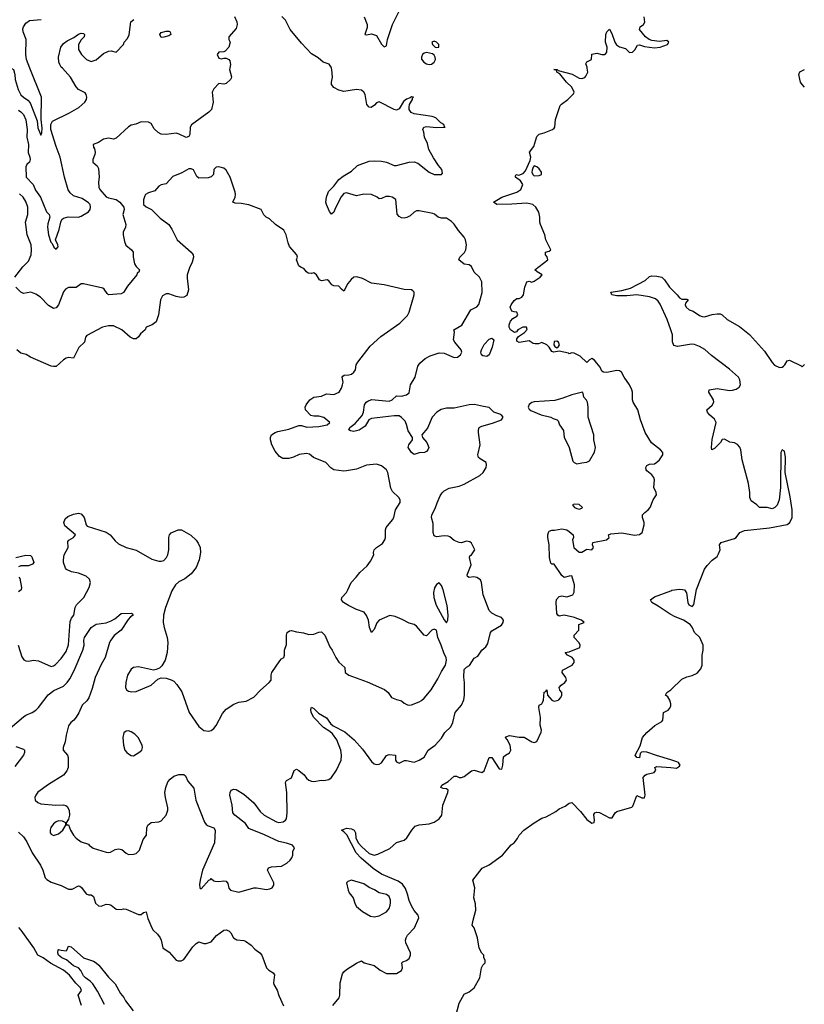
# Model space of a CAD drawing. Header units: inches. Extents: x 1384664 to 1536621, y 460766 to 646467.
# Tile 40 of 256: x 1454800 to 1461067, y 472518 to 480388. Entities that reach past the tile are written whole.
import ezdxf

# ---------------------------------------------------------------- set-up
doc = ezdxf.new("R2010")
doc.units = ezdxf.units.IN
doc.header["$MEASUREMENT"] = 0
for name, color, linetype in [('B4457', 7, 'Continuous'), ('B4458', 7, 'Continuous'), ('B4467', 7, 'Continuous')]:
    doc.layers.add(name, color=color, linetype=linetype)

msp = doc.modelspace()

# ---------------------------------------------------------------- linework, layer by layer
at = {"layer": 'B4457', "color": 5}
for points, elevation in [([(1454670, 474680.9), (1454830, 474815.6), (1454850, 474829.3), (1454900.7, 474850), (1454930, 474869.1), (1454950.8, 474890), (1455028.2, 474991.8), (1455073.7, 475026.3), (1455150, 475061.7), (1455180.2, 475090), (1455200.7, 475119.3), (1455234.9, 475185.1), (1455304.9, 475350), (1455315.7, 475390), (1455313.3, 475430), (1455316.9, 475450), (1455370, 475530.4), (1455410, 475557), (1455490, 475567.6), (1455530, 475582.6), (1455559.6, 475600.4), (1455610, 475641.3), (1455690, 475644), (1455699.9, 475639.9), (1455706.8, 475630), (1455683.9, 475616.1), (1455665.4, 475594.6), (1455610.3, 475510), (1455555, 475465), (1455527.5, 475430), (1455517.4, 475410), (1455483.5, 475290), (1455450, 475233.7), (1455401.7, 475130), (1455378.2, 475041.8), (1455351.1, 474968.8), (1455336.1, 474943.9), (1455299.2, 474910), (1455271.9, 474848.1), (1455250, 474813), (1455231.8, 474790), (1455207.7, 474770), (1455190, 474743.7), (1455170.4, 474670.4), (1455163.1, 474616.9), (1455147.3, 474570), (1455147.3, 474550), (1455181, 474510), (1455186, 474490), (1455187.3, 474410), (1455175.9, 474384.1), (1455150.4, 474349.6), (1455030, 474275.8), (1454945.6, 474214.4), (1454927.7, 474190), (1454920.9, 474170), (1454922.6, 474150), (1454943.8, 474130), (1454970, 474121.1), (1455088.8, 474111.2), (1455150, 474113.4), (1455167.7, 474107.7), (1455178.5, 474098.5), (1455196, 474070), (1455198.8, 474030), (1455190, 473998), (1455172, 473970), (1455174, 473954), (1455190, 473952), (1455204.9, 473910), (1455230, 473870.8), (1455250, 473846.8), (1455290, 473816), (1455350, 473798), (1455354, 473790), (1455386.3, 473766.3), (1455490, 473734.9), (1455510, 473730.4), (1455525.8, 473734.2), (1455563.6, 473756.4), (1455590, 473760.9), (1455615.1, 473755.1), (1455650, 473725.5), (1455670, 473715.5), (1455710, 473717.6), (1455730, 473722.6), (1455756, 473750), (1455784.9, 473835.1), (1455813, 473870), (1455814.8, 473930), (1455823.1, 473950), (1455850, 473972.6), (1455910, 473976.5), (1455930, 473985.3), (1455970, 474030.5), (1455982.8, 474070), (1455983.8, 474090), (1455965.1, 474170), (1455960.5, 474210), (1455966.6, 474250), (1455984.4, 474295.6), (1456001.7, 474318.3), (1456030, 474340.7), (1456070, 474355), (1456110, 474355.3), (1456123.9, 474343.9), (1456142, 474302), (1456190, 474244.7), (1456206.7, 474150), (1456275.4, 473975.4), (1456290, 473955.8), (1456305.4, 473945.4), (1456350, 473928.4), (1456361.5, 473910), (1456355.3, 473810), (1456260.8, 473590), (1456240.1, 473510), (1456236, 473476), (1456239.1, 473450), (1456250, 473441.6), (1456310, 473510.4), (1456324.8, 473515.2), (1456330, 473524.7), (1456350, 473506), (1456362, 473502), (1456390, 473499.3), (1456430, 473505.3), (1456450, 473502), (1456463.1, 473483.1), (1456470, 473446.8), (1456484, 473430), (1456550, 473414.6), (1456669.1, 473449.1), (1456690.2, 473450.2), (1456770, 473436.3), (1456798.6, 473441.4), (1456815.3, 473450), (1456828.7, 473470), (1456828.7, 473490), (1456779.5, 473590), (1456786, 473610), (1456810, 473616.1), (1456890, 473622.8), (1456932.7, 473647.3), (1456959.6, 473670), (1456974.5, 473690), (1456982, 473710), (1456980.9, 473739.1), (1456996, 473770), (1456979, 473790), (1456930, 473807), (1456870, 473819.7), (1456754.2, 473874.2), (1456630, 473922.9), (1456603.1, 473963.1), (1456519, 474030), (1456501.2, 474050), (1456497.2, 474110), (1456479.5, 474190), (1456480.9, 474210), (1456489.5, 474230.5), (1456510, 474238.8), (1456530, 474234), (1456590, 474198), (1456670, 474128.7), (1456719.6, 474059.6), (1456752, 474030), (1456850, 473976.5), (1456870, 473972.4), (1456903.8, 473976.2), (1456923.5, 473990), (1456930, 474002), (1456937.3, 474050), (1456933, 474210), (1456924.2, 474290), (1456932.1, 474307.9), (1456971.4, 474328.6), (1456992.3, 474387.7), (1457010, 474397.3), (1457030, 474386), (1457071.4, 474351.4), (1457090, 474326.7), (1457110, 474310.4), (1457130, 474301.7), (1457150, 474299.5), (1457210, 474310.7), (1457230, 474306.8), (1457270, 474314), (1457290, 474330.7), (1457329.7, 474390), (1457368.3, 474470), (1457371.6, 474508.4), (1457364.5, 474550), (1457333.4, 474633.4), (1457298.9, 474678.9), (1457278.3, 474698.3), (1457225.3, 474730), (1457150, 474811.1), (1457129.2, 474850), (1457126.3, 474873.7), (1457130, 474892.4), (1457150, 474881.7), (1457186.1, 474846.1), (1457250, 474809.1), (1457283.6, 474763.6), (1457304.2, 474744.2), (1457395.8, 474695.8), (1457471, 474631), (1457538.6, 474558.6), (1457610, 474459.5), (1457630, 474441.6), (1457650, 474434.9), (1457670, 474438), (1457690, 474447.7), (1457730, 474507.3), (1457750, 474514.4), (1457802, 474510), (1457800.7, 474470), (1457810, 474456), (1457830, 474445.5), (1457874, 474466), (1457890, 474468.2), (1457950, 474454), (1457990, 474470.5), (1458030, 474494), (1458062.9, 474550), (1458119.6, 474590), (1458170, 474645.5), (1458194.7, 474690), (1458244.2, 474735.8), (1458259.8, 474770), (1458279.1, 474850), (1458329.7, 474910), (1458347.6, 474952.4), (1458351.9, 474988.1), (1458352.4, 475090), (1458346.4, 475133.6), (1458350, 475194), (1458370, 475213.4), (1458393.1, 475226.9), (1458430, 475286), (1458459.5, 475300.5), (1458492, 475350), (1458523.5, 475376.5), (1458538.7, 475401.3), (1458561.5, 475490), (1458570, 475504.6), (1458649.5, 475550), (1458662.7, 475570), (1458664, 475590), (1458649, 475610), (1458610, 475623.6), (1458570, 475644.2), (1458550, 475666), (1458502, 475790), (1458489.8, 475889.8), (1458479.6, 475910), (1458450, 475929.7), (1458425.9, 475934.1), (1458389.5, 475929.5), (1458378, 475938), (1458375.1, 475950), (1458405.4, 476030), (1458394, 476090), (1458396.4, 476103.6), (1458410, 476112), (1458434, 476150), (1458410, 476204), (1458395.6, 476215.6), (1458370, 476221.2), (1458330, 476206), (1458311.3, 476208.7), (1458270, 476224.5), (1458235.4, 476255.4), (1458221, 476261), (1458190, 476264), (1458130, 476256), (1458110, 476264), (1458101.2, 476290), (1458102, 476362), (1458089.5, 476409.5), (1458092.3, 476430), (1458118.9, 476481.1), (1458133.6, 476526.4), (1458158.8, 476581.2), (1458173.9, 476606.1), (1458190, 476621.6), (1458230, 476644.4), (1458310, 476659), (1458350, 476676.9), (1458475.3, 476744.7), (1458502.4, 476770), (1458526, 476810), (1458529.7, 476830), (1458526, 476850), (1458477, 476877), (1458465.6, 476890), (1458458.9, 476910), (1458477.3, 476990), (1458463.7, 477090), (1458463.5, 477110), (1458469.8, 477130), (1458490, 477140.2), (1458577.2, 477162.8), (1458649, 477190), (1458660.5, 477210), (1458650, 477225.1), (1458635.2, 477235.2), (1458586.6, 477250), (1458550, 477289.5), (1458504.1, 477295.9), (1458433.8, 477313.8), (1458388.8, 477311.2), (1458270, 477283.1), (1458210, 477284.1), (1458166.9, 477273), (1458132.9, 477250), (1458094.6, 477210), (1458056.3, 477123.7), (1458011, 477070), (1458016, 477050), (1458052.7, 477010), (1458067.7, 476970), (1458060.7, 476950), (1458050, 476937.2), (1458032.4, 476927.6), (1457990, 476927.3), (1457950, 476912.3), (1457930, 476929.5), (1457903.6, 476970), (1457907, 476990), (1457937.2, 477030), (1457937.2, 477050), (1457902.2, 477102.2), (1457890, 477153.2), (1457878.4, 477178.4), (1457850, 477209.4), (1457830, 477220.7), (1457790, 477222.6), (1457610, 477200.4), (1457589.4, 477190.6), (1457559.7, 477140.3), (1457512.1, 477107.9), (1457470, 477097.4), (1457441.9, 477101.9), (1457427.6, 477110), (1457437.6, 477130), (1457480.1, 477159.9), (1457535.2, 477224.8), (1457545.1, 477250), (1457552.8, 477310), (1457568.1, 477331.9), (1457579.9, 477340.1), (1457610, 477352.2), (1457750, 477337.9), (1457775.8, 477350), (1457810, 477381.6), (1457850, 477380.2), (1457889.5, 477390), (1457910, 477405.4), (1457920.8, 477470), (1457958, 477530), (1457980.7, 477619.3), (1457997.3, 477642.7), (1458039.4, 477680.6), (1458077.8, 477702.2), (1458150, 477724.8), (1458190, 477721.6), (1458270, 477689.3), (1458296.9, 477690), (1458321.8, 477710), (1458331.6, 477730), (1458326.6, 477750), (1458275.6, 477810), (1458266, 477830), (1458272.1, 477890), (1458268.4, 477910), (1458332.5, 477947.5), (1458404.5, 478070), (1458450, 478092.6), (1458467.1, 478112.9), (1458492.8, 478207.2), (1458490, 478293), (1458473.7, 478330), (1458430.5, 478370), (1458410, 478414.8), (1458390, 478428.5), (1458350, 478434.7), (1458308.3, 478470), (1458315.8, 478490), (1458353.5, 478526.4), (1458363, 478550), (1458368.5, 478590), (1458362, 478630), (1458351.2, 478651.2), (1458303.7, 478703.7), (1458270, 478754), (1458250, 478774.5), (1458210, 478802), (1458170, 478800.9), (1458142, 478810), (1458114, 478834), (1458099.3, 478839.3), (1457990, 478860.7), (1457970, 478860.5), (1457950, 478849.7), (1457918.8, 478821.2), (1457893.4, 478806.6), (1457870, 478802), (1457850, 478804.9), (1457830, 478815), (1457814.4, 478834.4), (1457803.5, 478950), (1457776.2, 478970), (1457750, 478975.6), (1457725.2, 478974.8), (1457690, 478959.5), (1457670, 478956), (1457656, 478970), (1457610, 478990.7), (1457550, 478994.6), (1457490, 478981.7), (1457410, 479003.4), (1457390, 478999), (1457366.5, 478973.5), (1457320.1, 478879.9), (1457310, 478849.3), (1457290, 478832.7), (1457274.3, 478854.3), (1457249.7, 478910), (1457245.7, 478930), (1457249.8, 478970.2), (1457266.1, 479013.9), (1457310, 479057.3), (1457350, 479110.7), (1457383.3, 479136.7), (1457450, 479177.1), (1457498.2, 479221.8), (1457590, 479257), (1457630, 479261.1), (1457690, 479257), (1457730, 479248.9), (1457790, 479223.7), (1457810, 479222), (1457910.8, 479249.2), (1457950, 479251.5), (1457980.6, 479240.6), (1458070, 479170.6), (1458110, 479151.3), (1458170, 479151), (1458178, 479162), (1458172.9, 479190), (1458144.1, 479224.1), (1458104, 479284), (1458068.4, 479350), (1458058, 479398), (1458033.2, 479450), (1458029.2, 479490), (1458021.2, 479510), (1458029, 479530), (1458050, 479535.8), (1458127.9, 479527.9), (1458198, 479530), (1458192.7, 479532.7), (1458186.6, 479550), (1458164.2, 479564.2), (1458123.9, 479603.9), (1458094.5, 479614.5), (1457950, 479637), (1457926.1, 479646.1), (1457911.8, 479670), (1457909.6, 479690.4), (1457913.6, 479710), (1457938, 479750), (1457938, 479762), (1457946, 479770), (1457930, 479772.3), (1457917.5, 479762.5), (1457888.2, 479751.8), (1457866.2, 479733.8), (1457830, 479675.3), (1457810, 479665.2), (1457790, 479669.2), (1457670, 479732.3), (1457650, 479723.7), (1457634.5, 479705.5), (1457606, 479686), (1457590, 479689.5), (1457571.8, 479710), (1457558.3, 479790), (1457548.6, 479808.6), (1457530, 479824.2), (1457490, 479829.8), (1457390, 479814.6), (1457350, 479825), (1457310, 479846.3), (1457290.9, 479870), (1457289.8, 479890), (1457297.3, 479930), (1457293.6, 479990), (1457291.2, 480000)], 660), ([(1454731.2, 480000), (1454750, 479989.4), (1454761.5, 479950), (1454764.4, 479910), (1454788.2, 479830), (1454810, 479789), (1454830, 479768.6), (1454865, 479745), (1454883.5, 479723.5), (1454938.9, 479578.9), (1454944.7, 479524.7), (1454970, 479465.2), (1454977.2, 479482.8), (1454979.4, 479520.6), (1454972.2, 479590), (1454973.3, 479770), (1454881.3, 480000)], 620), ([(1456477.1, 480000), (1456474.8, 479990), (1456492.7, 479932.7), (1456490, 479922), (1456484, 479910), (1456450, 479878), (1456430, 479873.2), (1456390, 479879.3), (1456350, 479835.4), (1456338, 479810), (1456344.9, 479730), (1456331, 479670), (1456310, 479649.8), (1456172.9, 479547.1), (1456161, 479530), (1456160.1, 479470), (1456150, 479455.8), (1456130, 479448), (1456074.6, 479474.6), (1456050, 479480.9), (1455970, 479470.7), (1455930, 479473.5), (1455906.1, 479486.2), (1455874.9, 479514.9), (1455850, 479559.6), (1455830, 479569.6), (1455770, 479572), (1455726.4, 479553.6), (1455690, 479544.2), (1455667.8, 479532.2), (1455570, 479441.6), (1455550, 479433.2), (1455510, 479442), (1455470, 479434), (1455430, 479407.3), (1455386.8, 479390), (1455388.2, 479370), (1455396.2, 479356.2), (1455402, 479330), (1455400.4, 479310), (1455383, 479270), (1455384, 479250), (1455419.9, 479219.9), (1455430, 479198), (1455436, 479130), (1455430.2, 479090), (1455431.3, 479050), (1455439.1, 479030), (1455490, 478973.7), (1455510, 478963.7), (1455570, 478952.2), (1455599.1, 478930), (1455632.4, 478890), (1455634.9, 478870), (1455624.9, 478830), (1455647.6, 478750), (1455645.3, 478730), (1455626, 478690), (1455625.2, 478670), (1455636.7, 478616.7), (1455646.6, 478586.6), (1455694, 478550), (1455706, 478530), (1455706, 478494), (1455717.6, 478437.6), (1455730, 478414.8), (1455758, 478390), (1455750.7, 478370), (1455738.5, 478361.5), (1455734.4, 478350), (1455660.6, 478259.4), (1455630, 478209), (1455610, 478197.2), (1455510, 478189.7), (1455498.9, 478198.9), (1455475.6, 478235.6), (1455463.5, 478243.5), (1455310, 478277.2), (1455290, 478275.8), (1455250, 478247.1), (1455190, 478246.9), (1455165.8, 478234.2), (1455150, 478214), (1455110, 478109.3), (1455090, 478086), (1455070, 478080.9), (1455030, 478105.1), (1454965.1, 478170), (1454930, 478195.6), (1454890, 478209.7), (1454830, 478199.7), (1454810, 478211.6), (1454769.9, 478249.9)], 660), ([(1454790, 479666.4), (1454810, 479653.1), (1454830, 479629.8), (1454849.2, 479589.2), (1454860.8, 479510), (1454857.8, 479450), (1454871.1, 479390), (1454867.7, 479327.7), (1454881.2, 479290), (1454883.5, 479270), (1454876.9, 479250), (1454856.9, 479230), (1454849, 479211), (1454852.4, 479130), (1454907, 479070), (1454927, 479027), (1454965.3, 478970), (1455013.6, 478853.6), (1455034, 478830), (1455039.7, 478810), (1455024.5, 478755.5), (1455022.2, 478730), (1455028.9, 478668.9), (1455049.5, 478610), (1455059.3, 478599.3), (1455072, 478570), (1455090, 478554), (1455106, 478574), (1455104.9, 478590), (1455084.9, 478630), (1455115.9, 478710), (1455127.2, 478770), (1455135.5, 478790), (1455150, 478802.9), (1455186.5, 478813.5), (1455269.3, 478810.7), (1455290, 478818.3), (1455350, 478853.4), (1455361.9, 478870), (1455366.3, 478890), (1455361.9, 478910), (1455350, 478925.6), (1455298, 478958), (1455230, 478981.5), (1455203.7, 479003.7), (1455187.2, 479027.2), (1455157.4, 479130), (1455123.3, 479290), (1455090, 479375), (1455048.5, 479510), (1455048.2, 479551.8), (1455061.8, 479578.2), (1455196.8, 479643.2), (1455272.6, 479687.4), (1455319, 479730), (1455332.6, 479750), (1455335.6, 479770), (1455331.3, 479791.3), (1455323.4, 479803.4), (1455270, 479830.4), (1455250, 479850.4), (1455204.5, 479930), (1455141.5, 480000)], 640), ([(1457302, 472510), (1457352.1, 472570), (1457357.6, 472590), (1457359.3, 472690), (1457379.3, 472760.7), (1457390, 472778.4), (1457410, 472797.6), (1457490, 472848.4), (1457530, 472866), (1457552, 472850), (1457630, 472827.3), (1457678, 472790), (1457730, 472764.9), (1457810, 472764.9), (1457850, 472787.3), (1457857, 472810), (1457853.2, 472850), (1457861.2, 472858.8), (1457890, 472868), (1457910, 472884), (1457920.5, 472910), (1457920.5, 472930), (1457883, 473010), (1457881.3, 473030), (1457886, 473050), (1457897.6, 473070), (1457952.8, 473130), (1457987.8, 473210), (1457983.6, 473230), (1457950, 473267.3), (1457930, 473305.6), (1457910, 473347.3), (1457898.6, 473398.6), (1457882.8, 473442.8), (1457858.7, 473478.8), (1457822.3, 473502.3), (1457690, 473557.8), (1457623.3, 473603.3), (1457526.4, 473686.4), (1457487, 473730), (1457411.9, 473872), (1457390, 473898), (1457369.6, 473910), (1457410, 473925.3), (1457450, 473919.5), (1457471, 473910), (1457483, 473890), (1457485.7, 473850), (1457492.2, 473830), (1457506.4, 473806.4), (1457530, 473780.4), (1457590, 473722.6), (1457630, 473710.4), (1457661.1, 473718.9), (1457756.6, 473763.4), (1457810, 473810.3), (1457870.6, 473829.4), (1457891.7, 473848.2), (1457930.9, 473910), (1457958.5, 473941.5), (1457990, 473951.6), (1458070, 473960.4), (1458110, 473973.7), (1458150, 473999.5), (1458170.9, 474030), (1458178.7, 474110), (1458220.9, 474210), (1458222.7, 474230), (1458210, 474240.9), (1458182.9, 474242.9), (1458164, 474250), (1458172.7, 474270), (1458221.3, 474298.7), (1458270, 474342.4), (1458290, 474341.6), (1458310, 474330.4), (1458330, 474330.3), (1458350, 474338.4), (1458410, 474384.9), (1458430, 474390.5), (1458490, 474371), (1458510, 474384.7), (1458550, 474491), (1458570.4, 474490.4), (1458630, 474401), (1458650, 474398), (1458659.5, 474430), (1458664.8, 474495.2), (1458679, 474510), (1458711.3, 474528.7), (1458723.7, 474550), (1458718, 474590), (1458694.9, 474634.9), (1458679, 474650), (1458683.2, 474656.8), (1458712.1, 474667.9), (1458790, 474654), (1458830, 474653.4), (1458890, 474617.1), (1458910, 474610.6), (1458930, 474618), (1458966, 474694), (1458966.6, 474710), (1458956.9, 474750), (1458958.8, 474810), (1458947.8, 474890), (1458949.8, 474910.2), (1458970, 474918.8), (1458977, 474930), (1458984.5, 474950), (1458990, 475014), (1459002, 475018), (1459010, 475032), (1459014.8, 474990), (1459050, 474948.6), (1459070, 474942.4), (1459093.1, 474946.9), (1459106.8, 474953.2), (1459121.2, 474970), (1459129, 474990), (1459129, 475010), (1459114, 475030), (1459109.2, 475050), (1459124, 475070), (1459155.3, 475090), (1459168.7, 475110), (1459162, 475130), (1459133.2, 475170), (1459135.3, 475190), (1459213.2, 475230), (1459229.1, 475250.9), (1459229.2, 475270), (1459213.2, 475290), (1459175.3, 475310), (1459158, 475330), (1459190, 475336.3), (1459272.7, 475370), (1459276, 475390), (1459270, 475408), (1459229, 475450), (1459229.2, 475470), (1459266, 475510), (1459266.5, 475553.5), (1459308, 475570), (1459288, 475590), (1459250, 475600.7), (1459230.9, 475610.9), (1459150, 475629.6), (1459110, 475620.9), (1459097.2, 475630), (1459090, 475642), (1459084.2, 475730), (1459086.6, 475753.4), (1459110, 475777.3), (1459130, 475784), (1459170, 475776.4), (1459218, 475790), (1459230, 475812), (1459231.9, 475870), (1459210, 475942), (1459190, 475941.2), (1459150, 475929.2), (1459130, 475945.2), (1459070, 476035.3), (1459050, 476035.3), (1459043.7, 476043.7), (1459032.3, 476090), (1459028.5, 476191.5), (1459018.4, 476250), (1459017.3, 476270), (1459022.9, 476290), (1459030, 476299.6), (1459050, 476307.9), (1459072.4, 476307.6), (1459130, 476318), (1459170, 476310.4), (1459190, 476298), (1459221, 476270), (1459224.7, 476250), (1459214.8, 476230), (1459225.3, 476170), (1459270, 476133), (1459290, 476133.4), (1459330, 476157.3), (1459370, 476151.3), (1459384, 476170), (1459374, 476190), (1459378, 476210), (1459488, 476230), (1459508.7, 476250), (1459502, 476270), (1459520.7, 476279.3), (1459610, 476285.5), (1459710, 476268.2), (1459750, 476273), (1459771.8, 476290), (1459786.6, 476350), (1459787, 476370), (1459773.6, 476410), (1459774, 476430), (1459792, 476450), (1459819.6, 476470), (1459835.1, 476490), (1459860.9, 476550), (1459886, 476590), (1459883.7, 476610), (1459865.6, 476650), (1459869.6, 476710), (1459864.2, 476730), (1459849.5, 476750), (1459810, 476782), (1459804.2, 476790), (1459801.6, 476810), (1459810, 476824), (1459830, 476835.5), (1459870, 476839.1), (1459890, 476850.7), (1459909.3, 476870), (1459936, 476910), (1459937.2, 476930), (1459919.3, 476950), (1459846.6, 477006.6), (1459796.1, 477090), (1459759.5, 477190), (1459736, 477270), (1459700.7, 477330), (1459695.6, 477350), (1459695.6, 477410), (1459689.5, 477430), (1459669.5, 477470), (1459627, 477530), (1459606.3, 477570), (1459590, 477580.9), (1459570, 477583.4), (1459490.6, 477569.4), (1459464, 477570), (1459450, 477579.3), (1459437.3, 477610), (1459410, 477644.2), (1459390, 477666.6), (1459370, 477679), (1459350.7, 477669.3), (1459330, 477648), (1459277.6, 477697.6), (1459230, 477722), (1459210, 477726), (1459190, 477718), (1459183.1, 477723.1), (1459110, 477739), (1459066, 477730), (1459050, 477735.3), (1459029.3, 477770), (1459010, 477789.3), (1458971.3, 477808.7), (1458942.8, 477797.2), (1458916.5, 477796.5), (1458900.9, 477800.9), (1458870, 477821.2), (1458790, 477809.4), (1458770, 477818), (1458770, 477838), (1458783.7, 477856.3), (1458831.9, 477888.1), (1458852.7, 477912.7), (1458848, 477930), (1458818, 477930), (1458779.1, 477910), (1458766.9, 477893.1), (1458753, 477887), (1458719.8, 477910), (1458709.8, 477930), (1458709.8, 477950), (1458721.3, 477978.7), (1458738.8, 478001.2), (1458770, 478018.8), (1458779.3, 478030), (1458771.6, 478051.6), (1458750, 478052.3), (1458730, 478059.3), (1458716.9, 478090), (1458725.1, 478110), (1458750, 478144), (1458770, 478158.8), (1458790, 478159.1), (1458812, 478170), (1458823.7, 478190), (1458835.1, 478250), (1458850, 478292), (1458870, 478298.8), (1458890, 478290.7), (1458910, 478298.4), (1458957, 478330), (1458973.2, 478350), (1458932.7, 478372.7), (1458915.3, 478390), (1459018, 478470), (1459012.9, 478492.9), (1459000.7, 478510), (1458999, 478530), (1459030, 478538.8), (1459041.2, 478550), (1459001.2, 478630), (1458993.2, 478670), (1458959.3, 478750), (1458954, 478770), (1458955.3, 478810), (1458945.2, 478850), (1458922.7, 478890), (1458899.5, 478910), (1458850, 478922.8), (1458730, 478914.2), (1458610, 478912.3), (1458584, 478930), (1458650, 478970.2), (1458770, 479010.4), (1458802.7, 479030), (1458819.3, 479070), (1458799.7, 479099.7), (1458759, 479130), (1458760.2, 479139.8), (1458766, 479150), (1458786.8, 479146.8), (1458821.6, 479158.4), (1458839.4, 479180.6), (1458878, 479262), (1458882, 479290), (1458872.3, 479330), (1458905.7, 479374.3), (1458930, 479454), (1458950, 479472), (1458990, 479482.8), (1459055.3, 479510), (1459070, 479521), (1459075.1, 479530), (1459080.7, 479590), (1459118, 479702), (1459126.8, 479713.2), (1459179, 479750), (1459224.7, 479795.3), (1459229, 479810), (1459209.3, 479850), (1459168.1, 479888.1), (1459115.1, 479955.1), (1459089, 479970), (1459088, 479988), (1459066, 479990), (1459092, 479990), (1459101, 479981), (1459212.5, 479952.5), (1459270, 479921.6), (1459290, 479919.1), (1459312.9, 479927.1), (1459322.7, 479937.3), (1459337.2, 479970), (1459333.8, 480000)], 640), ([(1454787.2, 475390), (1454815.8, 475295.8), (1454832.7, 475272.7), (1454850, 475264), (1454870, 475262), (1454911.5, 475268.5), (1454950, 475264.2), (1455050, 475219.3), (1455070, 475223), (1455084.7, 475235.3), (1455130, 475281.6), (1455170, 475339.3), (1455189.1, 475390.9), (1455201.8, 475578.2), (1455214.3, 475605.7), (1455232.8, 475630), (1455243, 475690), (1455254.7, 475710), (1455313.3, 475770), (1455354.8, 475850), (1455364.4, 475890), (1455356.6, 475916.6), (1455330, 475941), (1455270, 475963.5), (1455214.5, 475974.5), (1455173, 475993), (1455164.7, 476004.7), (1455150.9, 476050), (1455149.8, 476070.2), (1455155.1, 476110), (1455186, 476170), (1455183.2, 476216.8), (1455192.1, 476227.9), (1455229.2, 476250), (1455245.2, 476270), (1455161.6, 476341.6), (1455152.7, 476370), (1455162.3, 476397.7), (1455183.6, 476416.4), (1455230, 476437), (1455270, 476444.5), (1455290, 476437.8), (1455313.9, 476410), (1455330.1, 476350.1), (1455338.9, 476338.9), (1455490, 476292.6), (1455522, 476270), (1455561.6, 476221.6), (1455590, 476198.7), (1455650.2, 476170.2), (1455730, 476147.2), (1455856.3, 476076.3), (1455910, 476060.3), (1455930, 476060.4), (1455950, 476066.7), (1455973.6, 476090), (1455983.6, 476110), (1455991.5, 476150), (1455991.8, 476250), (1455997.6, 476270), (1456010, 476287.7), (1456065.2, 476310), (1456092, 476312), (1456168.2, 476268.1), (1456209.2, 476229.2), (1456225.2, 476205.2), (1456240.2, 476170), (1456243.2, 476130), (1456232.4, 476070), (1456209.3, 476010.7), (1456170, 475958.4), (1456119.6, 475920.4), (1456070, 475894.7), (1456043.1, 475870), (1456015.6, 475824.4), (1455963.8, 475690), (1455948.4, 475630), (1455946, 475570), (1455953, 475530), (1455978, 475450), (1455984, 475410), (1455979.1, 475330), (1455960.7, 475270), (1455935.5, 475224.5), (1455915.5, 475204.5), (1455890, 475193.2), (1455870, 475189.3), (1455750, 475214.5), (1455708.5, 475211.4), (1455690, 475196), (1455662, 475150), (1455646.7, 475090), (1455645.5, 475050), (1455653, 475033), (1455670, 475022), (1455694.9, 475014.9), (1455730, 475017.6), (1455849.4, 475070), (1455903.8, 475116.2), (1455930, 475128.2), (1455970, 475126.4), (1456010, 475113), (1456030, 475100.5), (1456055.1, 475075.1), (1456095.8, 475015.8), (1456153, 474850), (1456230, 474739.5), (1456270, 474707.2), (1456310, 474700.3), (1456330, 474706.7), (1456350, 474721.6), (1456370, 474748), (1456418.5, 474841.5), (1456450, 474877.1), (1456510, 474918.4), (1456550, 474932.4), (1456610, 474940.7), (1456670, 474973.4), (1456723, 475030), (1456792.3, 475090), (1456809, 475110), (1456809.3, 475150), (1456815.1, 475170), (1456876.6, 475263.4), (1456890, 475278.8), (1456909.1, 475290.9), (1456915.3, 475310), (1456916, 475350), (1456930, 475394), (1456929.7, 475470), (1456937.4, 475490), (1456955.5, 475504.5), (1456970, 475506.9), (1457010, 475495.2), (1457067.7, 475487.8), (1457110, 475473.7), (1457150, 475477), (1457190, 475492.7), (1457210, 475494.9), (1457237, 475470), (1457276.3, 475376.3), (1457296, 475350), (1457324, 475290), (1457350, 475254), (1457398, 475210), (1457400.7, 475170), (1457430, 475149.3), (1457575.5, 475095.5), (1457714.5, 475034.5), (1457744, 475010), (1457770, 474970.6), (1457810, 474953.4), (1457850, 474942.8), (1457870, 474924), (1457902, 474910), (1457930, 474913), (1457990, 474936.4), (1458010, 474946), (1458030, 474964.9), (1458087.6, 475032.4), (1458141.1, 475118.9), (1458170, 475179.1), (1458202, 475230), (1458209.6, 475270), (1458205.6, 475290), (1458190, 475319.3), (1458167.3, 475390), (1458141.1, 475450), (1458128, 475510), (1458110, 475517.2), (1458092, 475510), (1458050, 475463.7), (1458030, 475469.5), (1457970, 475539.5), (1457950, 475553.6), (1457910, 475564.2), (1457854.8, 475594.8), (1457798, 475618), (1457755.1, 475624.9), (1457670, 475589.6), (1457652.4, 475567.6), (1457630, 475514), (1457610, 475489), (1457594, 475530), (1457585.7, 475590), (1457570, 475626.6), (1457552.5, 475652.5), (1457490, 475675.1), (1457426.1, 475706.1), (1457385.6, 475730), (1457369.6, 475750), (1457373.3, 475770), (1457409.7, 475810), (1457422, 475830), (1457447.3, 475890), (1457488.6, 475931.4), (1457516.9, 475970), (1457576.2, 476023.8), (1457600.9, 476059.1), (1457627.6, 476110), (1457624.7, 476130), (1457631.2, 476150), (1457649.7, 476170), (1457697.3, 476202.7), (1457716.4, 476230), (1457723.1, 476250), (1457720.8, 476310), (1457727.9, 476330), (1457776.9, 476390), (1457787.8, 476410), (1457802.4, 476470), (1457838.5, 476530), (1457837.6, 476550), (1457827.4, 476570), (1457777.6, 476617.6), (1457764, 476644), (1457740.3, 476770), (1457730, 476791.3), (1457690, 476823), (1457650, 476835.6), (1457570, 476827.6), (1457490, 476795.2), (1457410, 476781.4), (1457390, 476779.8), (1457310, 476789), (1457285.4, 476805.4), (1457243.9, 476850), (1457147.8, 476887.8), (1457114.7, 476914.7), (1457090, 476919.7), (1457033.4, 476913.4), (1456987.9, 476892.1), (1456950, 476880.8), (1456901.7, 476881.7), (1456875.6, 476895.6), (1456840.3, 476940.3), (1456814.4, 476990), (1456803.5, 477030), (1456802.7, 477050), (1456811, 477070), (1456841.1, 477090), (1456862.6, 477097.4), (1456950, 477115.6), (1457030, 477145.9), (1457050, 477145.5), (1457092.2, 477132.2), (1457190, 477137.9), (1457255.1, 477150), (1457277.6, 477170), (1457229.8, 477209.8), (1457190, 477219.7), (1457150, 477219.7), (1457125.6, 477225.6), (1457084, 477270), (1457079, 477290), (1457089.2, 477310), (1457117, 477350), (1457149, 477370), (1457210, 477378.2), (1457250, 477398), (1457310, 477393.7), (1457352.3, 477410), (1457370, 477442), (1457379.3, 477470), (1457382.4, 477490), (1457376.3, 477530), (1457381.1, 477538.9), (1457392.5, 477547.5), (1457430, 477549.3), (1457450, 477555.4), (1457469.8, 477570), (1457480.9, 477590), (1457488.2, 477630), (1457499.7, 477650), (1457600.5, 477779.5), (1457683.5, 477856.5), (1457836.9, 477963.1), (1457897.3, 478022.7), (1457912.1, 478050), (1457949.9, 478190), (1457950.6, 478210), (1457941, 478221.1), (1457928.5, 478228.5), (1457870, 478231.5), (1457710, 478268.5), (1457610, 478281.8), (1457539.2, 478319.2), (1457493.9, 478333.9), (1457470, 478329), (1457447.3, 478312.7), (1457421.5, 478278.5), (1457390, 478219), (1457370, 478234), (1457350, 478259.3), (1457310, 478260.9), (1457294, 478270), (1457270, 478301.2), (1457255.3, 478310), (1457210, 478302), (1457194, 478310), (1457170, 478349.3), (1457150, 478363.7), (1457130, 478358.4), (1457103.3, 478363.3), (1457090, 478372.7), (1457070, 478399.3), (1457047.3, 478407.3), (1457030, 478421.2), (1457011.8, 478470), (1457019.5, 478490), (1457014.3, 478510), (1456956.2, 478576.2), (1456944.4, 478604.4), (1456928, 478670), (1456910, 478706), (1456842, 478750), (1456795.5, 478795.5), (1456768.7, 478810), (1456749.4, 478829.4), (1456729.2, 478870), (1456630.4, 478909.6), (1456570, 478919.7), (1456521.7, 478921.7), (1456502.7, 478930), (1456520.9, 478970), (1456523.7, 478990), (1456520.9, 479010), (1456481.3, 479130), (1456450, 479186.6), (1456430, 479202.7), (1456391.2, 479211.2), (1456370, 479209.2), (1456359.9, 479200.1), (1456350.8, 479190), (1456346.8, 479150), (1456328, 479132), (1456305.6, 479125.6), (1456230, 479122), (1456215.6, 479135.6), (1456188.3, 479188.3), (1456170, 479197.4), (1456150, 479196.4), (1456095.8, 479164.2), (1456024, 479136), (1455970, 479076.2), (1455930, 479067.6), (1455910, 479057.6), (1455878.3, 479021.7), (1455830, 479005.1), (1455806, 478990), (1455799.8, 478980.2), (1455790, 478948), (1455788.9, 478910), (1455810, 478891.9), (1455852.2, 478870), (1455921.3, 478801.3), (1455990.2, 478750.2), (1456014.5, 478714.5), (1456056.9, 478630), (1456170.4, 478530), (1456186.7, 478510), (1456188.9, 478490), (1456178.8, 478450), (1456155.5, 478404.5), (1456138.2, 478350), (1456136.4, 478323.6), (1456147.4, 478230), (1456134.9, 478185.1), (1456111.3, 478170), (1456090, 478168.6), (1456050, 478175.6), (1455990, 478196.9), (1455970, 478196.9), (1455939.5, 478180.5), (1455924.4, 478150), (1455909, 478030), (1455890, 477973.2), (1455858.8, 477950), (1455810, 477932), (1455803, 477910), (1455763.9, 477876.1), (1455750, 477854.5), (1455730, 477836.9), (1455710, 477837.2), (1455682.4, 477850), (1455614.7, 477910), (1455550, 477940.4), (1455510, 477942.2), (1455460.7, 477930), (1455336.2, 477863.8), (1455326, 477850), (1455317.4, 477810), (1455272.8, 477767.2), (1455230, 477682.7), (1455190, 477687.3), (1455170, 477681.6), (1455150, 477669.6), (1455090, 477617.2), (1455070, 477615.1), (1455050, 477619.8), (1454886, 477690), (1454851.5, 477711.4), (1454810, 477722), (1454777, 477750)], 680), ([(1454759.8, 478330), (1454825.9, 478414.1), (1454870, 478458.8), (1454891.1, 478510), (1454894.2, 478550), (1454890.5, 478590), (1454859.6, 478670), (1454848.4, 478750), (1454847.1, 478770), (1454865.3, 478830), (1454864.1, 478890), (1454850, 478934.3), (1454826.8, 478970), (1454797.7, 478997.7)], 660), ([(1460000, 477908.1), (1459971.7, 477991.7), (1459914.8, 478114.8), (1459898.8, 478138.8), (1459877.7, 478157.7), (1459830, 478173.6), (1459730, 478187.9), (1459650, 478180.4), (1459570, 478181.6), (1459528.7, 478190), (1459522, 478210), (1459610, 478223.1), (1459678.4, 478241.6), (1459796.4, 478303.6), (1459830, 478335.4), (1459850, 478339.7), (1459890, 478338.6), (1459930.2, 478330.2), (1459950.2, 478310.2), (1459989.3, 478249.3), (1460000, 478238.9)], 620), ([(1454769.7, 476090.3), (1454848.2, 476108.2), (1454886.4, 476106.4), (1454895.9, 476095.9), (1454913.4, 476050), (1454903.4, 476036.6), (1454870, 476022.9), (1454810, 476022.7), (1454790, 476015.1)], 680), ([(1454792.8, 475932.8), (1454800.5, 475920.5), (1454815.5, 475850), (1454811.3, 475830), (1454790, 475814.5)], 680), ([(1460000, 475633.7), (1459995.9, 475636), (1459900.7, 475700.7), (1459849.2, 475730), (1459839.3, 475750), (1459870, 475775.5), (1460000, 475824)], 620), ([(1460000, 474920), (1459994, 474950), (1459976.5, 474976.5), (1459958, 474990), (1459968.7, 475010), (1460000, 475032.3)], 620), ([(1460000, 474472.3), (1459886.6, 474506.6), (1459810, 474534.7), (1459783.4, 474536.6), (1459767.5, 474532.5), (1459756.3, 474523.7), (1459750, 474489.5), (1459729, 474490), (1459715.3, 474510), (1459756.3, 474583.7), (1459774, 474650), (1459809.5, 474690.5), (1459872.9, 474747.1), (1459930, 474778), (1459937.2, 474790), (1459941.2, 474850), (1459979, 474870), (1459994.1, 474885.9), (1460000, 474903.8)], 620), ([(1454770, 474579.5), (1454830, 474558.8), (1454838.8, 474550), (1454838, 474530), (1454830.3, 474510), (1454760.6, 474419.4)], 640), ([(1458273.6, 472386.4), (1458310, 472526.8), (1458350, 472598), (1458390, 472618), (1458428.7, 472650), (1458475.3, 472730), (1458488.7, 472810), (1458498, 472830), (1458518, 472850), (1458518, 472870), (1458508.4, 472888.4), (1458506, 472910), (1458490, 472926), (1458470, 472966), (1458457.2, 473050), (1458428.9, 473128.8), (1458415.3, 473150), (1458421.2, 473190), (1458442.7, 473270), (1458441.2, 473321.2), (1458428, 473370), (1458435.3, 473450), (1458419, 473510), (1458493.8, 473606.2), (1458550, 473634), (1458656, 473710), (1458726.8, 473793.2), (1458748.7, 473810), (1458777, 473843), (1458789.3, 473870), (1458826, 473910), (1458909.7, 473970), (1458970, 474005.5), (1459003.8, 474016.2), (1459081.2, 474058.8), (1459110, 474080.7), (1459157.5, 474102.5), (1459190, 474126), (1459210, 474130.3), (1459280, 474060), (1459330, 473996), (1459370, 473964.9), (1459389.5, 473970.5), (1459391.3, 473991.3), (1459385.6, 474034.4), (1459392.5, 474047.5), (1459407, 474053), (1459430, 474050.4), (1459510, 474008.4), (1459531.8, 474008.2), (1459557.2, 474050), (1459570, 474060.7), (1459690, 474094.8), (1459698.4, 474101.6), (1459730, 474186), (1459770, 474167.7), (1459791.2, 474168.8), (1459796.2, 474190), (1459779, 474330), (1459795.3, 474350), (1459810, 474357.3), (1459868, 474370), (1459882, 474390), (1459874, 474410), (1459890, 474419.1), (1460000, 474410.6)], 620), ([(1454790, 473894.9), (1454830, 473855.6), (1454858.1, 473818.1), (1454898.2, 473730), (1454966.9, 473630), (1454985.2, 473590), (1455003.7, 473530), (1455015.6, 473515.6), (1455050, 473493.7), (1455130, 473468), (1455190, 473438.6), (1455220.3, 473439.7), (1455270, 473466), (1455281.3, 473461.3), (1455292.9, 473452.9), (1455330, 473400.7), (1455350, 473393.4), (1455370, 473393.4), (1455390, 473378.8), (1455405.4, 473325.4), (1455430, 473306), (1455450, 473303.1), (1455490, 473318.4), (1455514.9, 473314.9), (1455531, 473310), (1455570, 473278), (1455610, 473275.5), (1455630, 473280.5), (1455650, 473279.1), (1455750, 473234.9), (1455770, 473236.3), (1455790, 473250.8), (1455810, 473258), (1455822.8, 473202.8), (1455854.8, 473130), (1455866.8, 473110), (1455899.9, 473079.9), (1455921.3, 473050), (1455930.4, 473030), (1455942.8, 472970), (1455994.9, 472934.9), (1456050, 472870.7), (1456065.1, 472865.1), (1456090, 472866.4), (1456110, 472877.6), (1456181.6, 472978.4), (1456210, 473005.5), (1456230, 473016.3), (1456270, 473004), (1456290, 473004.9), (1456330, 473016.3), (1456370.9, 473069.1), (1456430, 473110.4), (1456450, 473113.4), (1456470, 473104.9), (1456487.3, 473090), (1456508.7, 473048.7), (1456534.7, 473034.7), (1456589, 473029), (1456603.6, 473023.6), (1456650, 472990.5), (1456678.7, 472958.7), (1456717.1, 472930), (1456734.9, 472910), (1456770, 472810.8), (1456790.3, 472790.3), (1456824, 472770), (1456834.6, 472754.6), (1456826, 472690), (1456830, 472676), (1456856, 472630), (1456868.5, 472588.5), (1456907.3, 472507.3)], 640), ([(1455292.3, 472510), (1455267.1, 472590), (1455292.6, 472627.4), (1455286.6, 472650), (1455247.9, 472687.9), (1455198.3, 472750), (1455150, 472790.5), (1455047.2, 472847.2), (1454986.3, 472890), (1454945.4, 472910), (1454911.6, 472970), (1454812.8, 473110), (1454792.6, 473132.6)], 640), ([(1455477.3, 472517.3), (1455422.2, 472622.1), (1455382.9, 472682.9), (1455363.7, 472703.7), (1455324.2, 472730), (1455310, 472745.6), (1455288.5, 472788.6), (1455268.9, 472808.9), (1455230, 472826.6), (1455174.3, 472874.3), (1455136.4, 472890), (1455110, 472909.9), (1455103.5, 472930), (1455106.5, 472953.5), (1455110, 472957.3), (1455130, 472950.6), (1455170, 472946.8), (1455175.3, 472950), (1455190, 472982), (1455210, 472977.3), (1455310, 472888.7), (1455390, 472862), (1455410.8, 472850.7), (1455432.3, 472832.3), (1455510, 472734.9), (1455561.6, 472681.6), (1455605.5, 472605.5), (1455632.8, 472572.8), (1455645.6, 472545.6), (1455706.2, 472466.2)], 620)]:
    msp.add_lwpolyline(points, dxfattribs=dict(at, elevation=elevation))
for points, elevation in [([(1458910, 479219), (1458901, 479210), (1458893.2, 479186.8), (1458890.6, 479170), (1458897.3, 479150), (1458910, 479140.5), (1458950, 479142.8), (1458968, 479150), (1458969, 479170), (1458950, 479197.2), (1458930, 479212.7)], 640), ([(1458530, 477695.3), (1458500.4, 477700.4), (1458488.4, 477708.4), (1458483.7, 477730), (1458487.3, 477750), (1458510, 477791.3), (1458550, 477834.4), (1458570, 477842), (1458588.1, 477828.1), (1458575, 477770), (1458550, 477708.7)], 640), ([(1459090, 477819.3), (1459070, 477815.3), (1459066.8, 477790), (1459075.3, 477775.3), (1459090, 477764.7), (1459104.7, 477775.3), (1459112.7, 477790), (1459104, 477810)], 640), ([(1459294, 477410), (1459210.3, 477390), (1459137.5, 477362.5), (1459074.2, 477345.8), (1458910, 477333.4), (1458890, 477328.2), (1458870, 477313.7), (1458861.6, 477290), (1458870, 477274.3), (1458883.4, 477263.4), (1458964.7, 477230), (1459042, 477210), (1459059.8, 477199.8), (1459094, 477190), (1459102, 477182), (1459111.3, 477150), (1459144, 477104), (1459148.4, 477048.4), (1459170.8, 477010), (1459188.1, 476968.1), (1459219.3, 476859.3), (1459228.4, 476848.4), (1459250, 476838.8), (1459290, 476846), (1459330, 476851.3), (1459350, 476861), (1459390, 476932), (1459398.4, 476970), (1459385.1, 477030), (1459385.1, 477070), (1459339.7, 477210), (1459341.1, 477290), (1459334.7, 477330), (1459328.1, 477348.1), (1459305.1, 477370), (1459300.9, 477400.9)], 660), ([(1459230, 476517), (1459216, 476510), (1459231, 476490), (1459250, 476481.6), (1459270, 476476.3), (1459290, 476482.8), (1459296, 476490), (1459270, 476513)], 660), ([(1458150, 475887), (1458130, 475875.1), (1458111.9, 475848.1), (1458104.9, 475810), (1458108.7, 475768.7), (1458127.3, 475707.3), (1458190, 475590.8), (1458210, 475568), (1458218.9, 475590), (1458222.5, 475630), (1458213.1, 475707), (1458183, 475830), (1458170, 475866)], 680), ([(1455670, 474704), (1455650, 474702.4), (1455632.8, 474687.2), (1455623.1, 474650), (1455630.3, 474590), (1455640.3, 474550), (1455654.9, 474530), (1455670, 474519.5), (1455690, 474506.7), (1455710, 474504.4), (1455752.7, 474530), (1455774.5, 474550), (1455782, 474570), (1455778, 474590), (1455745.1, 474650), (1455718.5, 474678.5), (1455690, 474697.2)], 680), ([(1455110, 473983.5), (1455090, 473976.4), (1455070, 473962), (1455048, 473932), (1455042.4, 473910), (1455044, 473890), (1455050, 473878), (1455070, 473867.9), (1455110, 473881.5), (1455143.6, 473910), (1455169.2, 473950), (1455168, 473970), (1455141.5, 473981.5)], 660), ([(1457450, 473509.7), (1457420.3, 473499.7), (1457410.5, 473489.5), (1457422.4, 473430), (1457431.5, 473410), (1457462.8, 473370), (1457478.2, 473318.2), (1457490, 473300.4), (1457539.3, 473259.3), (1457603.2, 473223.2), (1457630, 473218.2), (1457670, 473224.7), (1457730, 473258.3), (1457750, 473285.3), (1457759.8, 473310), (1457762, 473330), (1457762, 473350), (1457750, 473381.2), (1457730, 473395.3), (1457670, 473408.9), (1457632.6, 473432.6), (1457591.1, 473451.1), (1457550, 473481.1)], 660)]:
    msp.add_lwpolyline(points, close=True, dxfattribs=dict(at, elevation=elevation))
at = {"layer": 'B4458', "color": 5}
for points, elevation in [([(1457552.7, 480410), (1457574.6, 480350), (1457574.2, 480325.8), (1457558, 480270), (1457570, 480266), (1457610, 480275.1), (1457650, 480262.7), (1457690, 480192.3), (1457710, 480172.7), (1457723.5, 480176.5), (1457730, 480182), (1457739, 480230), (1457779, 480350), (1457850, 480494.7)], 640), ([(1454881.3, 480000), (1454853.3, 480070), (1454847.8, 480110), (1454851.6, 480230), (1454826.9, 480290), (1454825.9, 480314.1), (1454830.1, 480330), (1454850, 480359.7), (1454877.1, 480382.9), (1454971, 480390)], 620), ([(1455141.5, 480000), (1455132.4, 480010), (1455119.8, 480030), (1455112.1, 480050), (1455110.2, 480089.8), (1455127.7, 480170), (1455150, 480196.9), (1455179.4, 480220.6), (1455233.4, 480246.6), (1455270, 480273.6), (1455290, 480279.3), (1455310, 480277.2), (1455317.2, 480270), (1455314, 480250), (1455292.1, 480227.9), (1455269.4, 480190), (1455269.5, 480150), (1455294.5, 480110), (1455332.7, 480070), (1455370, 480054.3), (1455411.8, 480068.2), (1455470, 480117.4), (1455510, 480138), (1455530, 480140.7), (1455570, 480129.4), (1455628.4, 480190), (1455634.9, 480210), (1455661.3, 480238.8), (1455674, 480266), (1455688.1, 480371.9), (1455710.3, 480389.7)], 640), ([(1456514.4, 480414.4), (1456533.4, 480370), (1456537, 480350), (1456530, 480319), (1456471.3, 480250), (1456471.3, 480230), (1456481, 480210), (1456470.7, 480170), (1456442, 480138), (1456430, 480132.7), (1456390, 480129.2), (1456376.3, 480110), (1456390, 480082), (1456410, 480074.8), (1456430, 480081), (1456450, 480081), (1456470, 480071), (1456478.5, 480058.5), (1456484, 480030), (1456477.1, 480000)], 660), ([(1457291.2, 480000), (1457289, 480009), (1457272.4, 480032.4), (1457222.7, 480050), (1457184.7, 480084.7), (1457130, 480114.3), (1457050, 480200.3), (1456959.2, 480310), (1456923.9, 480383.9), (1456894.8, 480414.8)], 660), ([(1459333.8, 480000), (1459332.7, 480010), (1459323.2, 480036.8), (1459329.3, 480050.7), (1459368, 480070), (1459370, 480112), (1459410, 480122), (1459450, 480111.3), (1459470, 480111.3), (1459482, 480118), (1459488.7, 480130), (1459492.3, 480170), (1459479, 480210), (1459481.2, 480270), (1459490, 480291.3), (1459510, 480312), (1459530, 480278), (1459554, 480210), (1459566.7, 480186.7), (1459590, 480170.7), (1459638.5, 480158.5), (1459670, 480127.3), (1459695.3, 480130), (1459712.5, 480147.5), (1459734.6, 480185.4), (1459750, 480186.8), (1459790, 480174.9), (1459870, 480164.2), (1459915.3, 480170), (1459973.6, 480190), (1459984.5, 480210), (1459970, 480222.9), (1459910, 480213), (1459850, 480221.3), (1459829, 480230), (1459797.2, 480250), (1459749.7, 480310), (1459755.3, 480330), (1459782, 480350), (1459792.7, 480367.3), (1459788.7, 480410)], 640)]:
    msp.add_lwpolyline(points, dxfattribs=dict(at, elevation=elevation))
for points, elevation in [([(1455930, 480246), (1455927, 480250), (1455919.5, 480270), (1455930, 480286.8), (1455970, 480297.4), (1455990, 480296.9), (1456001.6, 480290), (1456008.2, 480270), (1455990, 480258.3), (1455950, 480247.8)], 640), ([(1458110, 480217.2), (1458092, 480210), (1458096, 480190), (1458118, 480170), (1458130, 480164.9), (1458148, 480170), (1458149, 480190), (1458130, 480209)], 660), ([(1458050, 480126.6), (1458030, 480121.2), (1458016, 480110), (1458008, 480090), (1458010, 480074), (1458027.5, 480047.5), (1458050, 480034.8), (1458070, 480030.7), (1458090, 480033.4), (1458110, 480048), (1458120.5, 480070), (1458117.6, 480090), (1458110, 480105.2), (1458096.3, 480116.3)], 660)]:
    msp.add_lwpolyline(points, close=True, dxfattribs=dict(at, elevation=elevation))
at = {"layer": 'B4467', "color": 5, "elevation": 620}
for points in [[(1461069.6, 479849.6), (1461049.6, 479869.6), (1461037.2, 479890), (1461022, 479950), (1461030, 479972), (1461068.9, 479991.2)], [(1460000, 478238.9), (1460050.5, 478190), (1460070, 478164), (1460090, 478154), (1460130, 478154), (1460138, 478150), (1460116.9, 478123.1), (1460116.3, 478110), (1460124.2, 478090), (1460148.4, 478070), (1460178, 478058), (1460230, 478023.2), (1460250, 478015.2), (1460270, 478014.4), (1460330, 478031.4), (1460370, 478037.3), (1460396, 478036), (1460410.4, 478030.4), (1460450, 477990.8), (1460550, 477937.3), (1460630, 477873), (1460750, 477739.3), (1460810, 477648.6), (1460830, 477626.7), (1460870, 477608), (1460890, 477610.8), (1460901.5, 477618.5), (1460911.7, 477628.3), (1460930, 477661), (1460950, 477667.3), (1461042, 477622), (1461050, 477614), (1461068.7, 477631.3)], [(1460000, 475824), (1460010, 475827.7), (1460070, 475837.3), (1460094.4, 475834.4), (1460111.3, 475830), (1460126.2, 475806.2), (1460136.9, 475730), (1460144.6, 475710), (1460170, 475698.7), (1460177.4, 475702.7), (1460185.1, 475714.9), (1460205.6, 475834.4), (1460270, 475996), (1460290, 476024.7), (1460331.9, 476068.1), (1460370, 476098.8), (1460382.3, 476117.7), (1460395.6, 476150), (1460389.4, 476190.6), (1460402, 476210), (1460510, 476242.8), (1460522, 476250), (1460553.2, 476290), (1460590, 476304.2), (1460790, 476327.7), (1460930, 476354.2), (1460951.7, 476368.3), (1460968.9, 476410), (1460969, 476470), (1460955.3, 476575.3), (1460914.6, 476770), (1460917.2, 476890), (1460910, 476940.7), (1460890, 476949.4), (1460880.3, 476930), (1460876.5, 476650), (1460866, 476550), (1460850.9, 476509.1), (1460831.1, 476488.8), (1460810, 476478), (1460769.1, 476489.1), (1460709, 476489), (1460688.7, 476510), (1460642.5, 476542.5), (1460632.3, 476570), (1460632, 476610), (1460620.7, 476680.7), (1460570.9, 476870), (1460560.9, 476950), (1460551.3, 476971.3), (1460533.2, 476993.2), (1460510, 477005.4), (1460471.8, 477011.8), (1460430, 477035.3), (1460410, 477034), (1460398, 477010), (1460350, 476961.2), (1460329.5, 476949.5), (1460325.1, 476970), (1460331.9, 477031.9), (1460362, 477170), (1460350, 477196.2), (1460309.4, 477230), (1460292.7, 477250), (1460289.2, 477270), (1460332.1, 477307.9), (1460345.2, 477330), (1460342.7, 477350), (1460303.7, 477410), (1460306.6, 477430), (1460370, 477440.6), (1460470, 477425.1), (1460493.5, 477426.5), (1460524, 477436), (1460546.9, 477450), (1460556.4, 477470), (1460552.3, 477510), (1460541.1, 477530), (1460470, 477596), (1460325.5, 477705.5), (1460272, 477752), (1460230, 477777.1), (1460190, 477791.6), (1460166.3, 477793.7), (1460055.1, 477775.1), (1460025.3, 477785.3), (1460013.1, 477813.1), (1460012.9, 477870), (1460000, 477908.1)], [(1460000, 475032.3), (1460004.5, 475035.5), (1460090, 475116), (1460130, 475136), (1460172.5, 475147.5), (1460210, 475166), (1460240.2, 475199.8), (1460252.3, 475230), (1460251.9, 475308.1), (1460259.5, 475350), (1460259.5, 475390), (1460232.7, 475450), (1460189.3, 475490), (1460171.5, 475531.5), (1460154.7, 475554.7), (1460101.2, 475590), (1460030, 475617.4), (1460000, 475633.7)], [(1460000, 474903.8), (1460002, 474910), (1460000, 474920)], [(1460000, 474410.6), (1460047, 474407), (1460070, 474421.3), (1460074.2, 474430), (1460070, 474438), (1460062, 474450), (1460050, 474457.2), (1460000, 474472.3)]]:
    msp.add_lwpolyline(points, dxfattribs=at)

doc.saveas('drawing.dxf')
